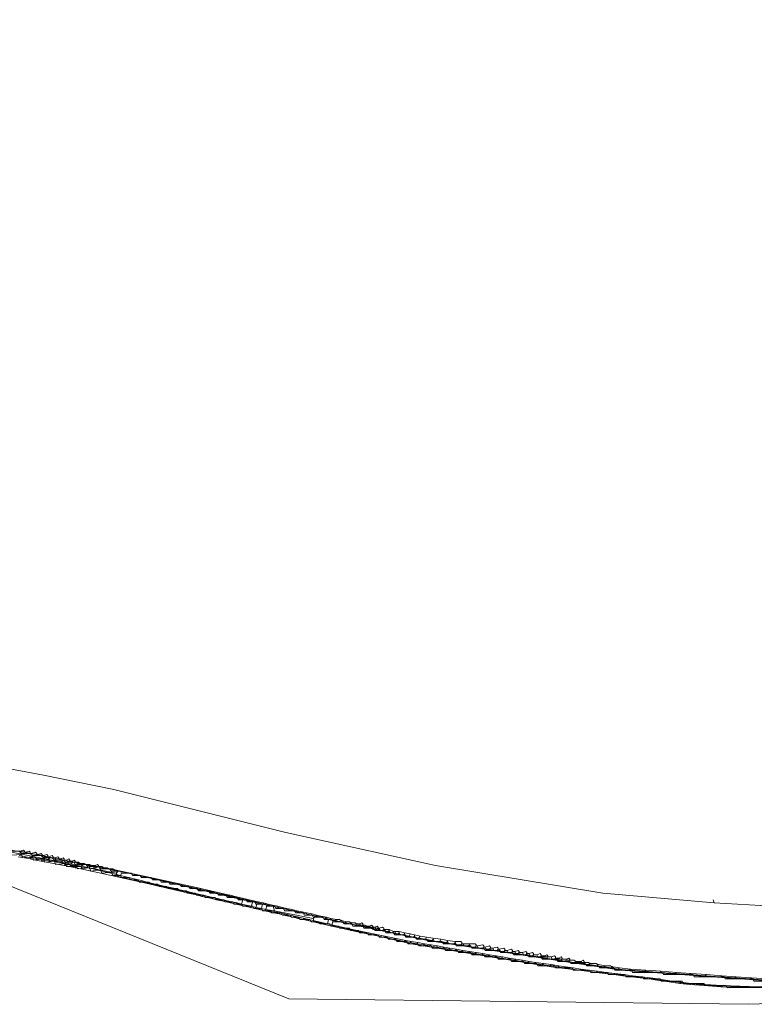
# Model space of a CAD drawing. Header units: metres. Extents: x 157984 to 159055, y 577129 to 578276.
# Tile 35 of 70: x 158540 to 158674, y 577534 to 577713. Entities that reach past the tile are written whole.
import ezdxf
from ezdxf.lldxf.tags import DXFTag

# ---------------------------------------------------------------- set-up
doc = ezdxf.new("R2010")
doc.units = ezdxf.units.M
for name, color, linetype, lineweight, true_color in [('B-OI-KL-DATA_ALLIANDER TELECOM_0000792941_VECT_16O029485-G', 3, 'KL-DATA-N', 18, 0x00ff00), ('B-OI-KL-DATA_LIANDER_0000574962_VECT_16O029485-G', 3, 'KL-DATA-N', 18, 0x00ff00), ('B-OI-KL-DATA_ZIGGO SERVICES_0000565862_VECT_16O029485-G', 3, 'KL-DATA-N', 18, 0x00ff00), ('B-OI-KL-ET_MS_LIANDER_0000574962_VECT_16O029485-G', 7, 'KL-MS-N', 18, 0xa50000), ('B-OI-KL-GAS_HD_LIANDER_0000574962_VECT_16O029485-G', 30, 'KL-GAS-HD-N', 18, 0xff7f00)]:
    doc.layers.add(name, color=color, linetype=linetype, lineweight=lineweight, true_color=true_color)
doc.styles.get("Standard").update_dxf_attribs({"font": 'romans.shx'})
tags = doc.linetypes.add('KL-DATA-N', pattern='A,4,-1,[101,NLCS.SHX,S=0.5,R=0,X=0,Y=0],-1,4,-1,["D",Standard,S=1,R=0,X=-0.25,Y=-0.5],-1.5', length=12.5).pattern_tags.tags
tags[18] = DXFTag(74, 10)
tags = doc.linetypes.add('KL-GAS-HD-N', pattern='A,4,-1,[69,NLCS.SHX,S=0.5,R=0,X=0,Y=0],-1,4,-1,["H",Standard,S=1,R=0,X=0,Y=-0.5],-2', length=13).pattern_tags.tags
tags[18] = DXFTag(74, 10)
tags = doc.linetypes.add('KL-MS-N', pattern='A,4,-1,[103,NLCS.SHX,S=0.75,R=0,X=0,Y=0],-1,4,-1,["M",Standard,S=1,R=0,X=0,Y=-0.5],-2', length=13).pattern_tags.tags
tags[18] = DXFTag(74, 10)

msp = doc.modelspace()

# ---------------------------------------------------------------- linework, layer by layer
at = {"layer": 'B-OI-KL-DATA_ALLIANDER TELECOM_0000792941_VECT_16O029485-G', "flags": 128}
for points in [[(158537.9, 577561.7), (158538.1, 577561.3), (158540.7, 577561.5)], [(158538.1, 577562.1), (158540.3, 577562.1), (158540.7, 577561.7)], [(158540.7, 577561.7), (158540.7, 577561.5)], [(158540.7, 577561.7), (158542.3, 577561.7), (158542.7, 577561.3)], [(158540.7, 577561.5), (158540.9, 577560.9), (158542.7, 577561.1)], [(158542.7, 577561.3), (158542.7, 577561.1)], [(158542.7, 577561.3), (158544.3, 577561.3), (158544.7, 577560.9)], [(158542.7, 577561.1), (158542.9, 577560.5), (158544.7, 577560.7)], [(158544.7, 577560.9), (158544.7, 577560.7)], [(158544.7, 577560.9), (158546.3, 577560.9), (158546.7, 577560.5)], [(158544.7, 577560.7), (158544.9, 577560.1), (158546.7, 577560.3)], [(158546.7, 577560.5), (158546.7, 577560.3)], [(158546.7, 577560.5), (158548.3, 577560.5), (158548.7, 577560.1)], [(158546.7, 577560.3), (158546.9, 577559.7), (158548.7, 577559.9)], [(158548.7, 577560.1), (158548.7, 577559.9)], [(158548.7, 577560.1), (158550.7, 577560.1), (158550.9, 577559.7)], [(158548.7, 577559.9), (158548.9, 577559.3), (158550.7, 577559.3)], [(158550.9, 577559.7), (158550.7, 577559.3)], [(158550.7, 577559.3), (158550.9, 577558.9), (158553.1, 577559.1)], [(158550.9, 577559.7), (158552.7, 577559.7), (158553.1, 577559.3)], [(158553.1, 577559.3), (158553.1, 577559.1)], [(158553.1, 577559.3), (158554.7, 577559.3), (158555.1, 577558.9)], [(158553.1, 577559.1), (158553.3, 577558.5), (158555.1, 577558.7)], [(158555.1, 577558.9), (158555.1, 577558.7)], [(158555.1, 577558.9), (158556.7, 577558.9), (158557.1, 577558.5)], [(158555.1, 577558.7), (158555.3, 577558.1), (158557.1, 577558.3)], [(158557.1, 577558.5), (158557.1, 577558.3)], [(158557.1, 577558.5), (158558.7, 577558.5), (158558.9, 577558.1)], [(158557.1, 577558.3), (158557.3, 577557.7), (158558.7, 577557.7)], [(158558.9, 577558.1), (158558.7, 577557.7)], [(158769.1, 577545.3), (158766.9, 577545.3), (158766.7, 577544.9), (158764.1, 577544.9), (158763.9, 577544.5), (158761.7, 577544.5), (158761.5, 577544.1), (158759.3, 577544.1), (158759.1, 577543.7), (158756.5, 577543.7), (158756.3, 577543.3), (158754.1, 577543.3), (158753.9, 577542.9), (158751.3, 577542.9), (158751.1, 577542.5), (158748.9, 577542.5), (158748.7, 577542.1), (158746.5, 577542.1), (158746.3, 577541.7), (158743.7, 577541.7), (158743.5, 577541.3), (158741.3, 577541.3), (158741.1, 577540.9), (158736.5, 577540.9), (158736.3, 577540.5), (158731.7, 577540.5), (158731.5, 577540.1), (158726.5, 577540.1), (158726.3, 577539.7), (158721.7, 577539.7), (158721.5, 577539.3), (158716.5, 577539.3), (158716.3, 577538.9), (158711.7, 577538.9), (158711.5, 577538.5), (158686.1, 577538.5), (158685.9, 577538.3), (158679.3, 577538.1), (158679.1, 577538.5), (158673.7, 577538.5), (158673.5, 577538.9), (158668.5, 577538.9), (158668.3, 577539.3), (158662.9, 577539.3), (158662.7, 577539.7), (158657.3, 577539.7), (158657.1, 577540.1), (158651.7, 577540.1), (158651.5, 577540.5), (158648.5, 577540.5), (158648.3, 577540.9), (158645.7, 577540.9), (158645.5, 577541.3), (158643.3, 577541.3), (158643.1, 577541.7), (158640.5, 577541.7), (158640.3, 577542.1), (158638.1, 577542.1), (158637.9, 577542.5), (158635.3, 577542.5), (158635.1, 577542.9), (158632.9, 577542.9), (158632.7, 577543.3), (158630.1, 577543.3), (158629.9, 577543.7), (158627.7, 577543.7), (158627.5, 577544.1), (158624.9, 577544.1), (158624.7, 577544.5), (158622.5, 577544.5), (158622.3, 577544.9), (158619.7, 577544.9), (158619.5, 577545.3), (158617.3, 577545.3), (158617.1, 577545.7), (158614.5, 577545.7), (158614.3, 577546.1), (158612.5, 577546.1), (158612.3, 577546.5), (158610.5, 577546.5), (158610.3, 577546.9), (158608.5, 577546.9), (158608.3, 577547.3), (158606.9, 577547.3), (158606.7, 577547.7), (158604.9, 577547.7), (158604.7, 577548.1), (158602.9, 577548.1), (158602.7, 577548.5), (158600.9, 577548.5), (158600.7, 577548.9), (158599.3, 577548.9), (158599.1, 577549.3), (158597.3, 577549.3), (158597.1, 577549.7), (158595.7, 577549.7), (158595.5, 577550.1), (158593.7, 577550.1), (158593.5, 577550.5), (158592.1, 577550.5), (158591.9, 577550.9), (158590.5, 577550.9), (158590.3, 577551.3), (158588.5, 577551.3), (158588.3, 577551.7), (158586.9, 577551.7), (158586.7, 577552.1), (158585.3, 577552.1), (158585.1, 577552.5), (158583.3, 577552.5), (158583.1, 577552.9), (158581.7, 577552.9), (158581.5, 577553.3), (158580.1, 577553.3), (158579.9, 577553.7), (158578.1, 577553.7), (158577.9, 577554.1), (158576.5, 577554.1), (158576.3, 577554.5), (158574.9, 577554.5), (158574.7, 577554.9), (158572.9, 577554.9), (158572.7, 577555.3), (158571.3, 577555.3), (158571.1, 577555.7), (158569.7, 577555.7), (158569.5, 577556.1), (158567.7, 577556.1), (158567.5, 577556.5), (158566.1, 577556.5), (158565.9, 577556.9), (158564.5, 577556.9), (158564.3, 577557.3), (158562.5, 577557.3), (158562.3, 577557.7), (158560.9, 577557.7), (158560.7, 577558.1), (158558.9, 577558.1)], [(158769.3, 577544.9), (158769.1, 577544.5), (158767.3, 577544.5), (158767.1, 577544.1), (158764.9, 577544.1), (158764.7, 577543.7), (158762.5, 577543.7), (158762.3, 577543.3), (158760.1, 577543.3), (158759.9, 577542.9), (158757.7, 577542.9), (158757.5, 577542.5), (158755.3, 577542.5), (158755.1, 577542.1), (158752.9, 577542.1), (158752.7, 577541.7), (158750.5, 577541.7), (158750.3, 577541.3), (158747.7, 577541.3), (158747.5, 577540.9), (158744.9, 577540.9), (158744.7, 577540.5), (158742.1, 577540.5), (158741.9, 577540.1), (158739.3, 577540.1), (158739.1, 577539.7), (158736.5, 577539.7), (158736.3, 577539.3), (158733.3, 577539.3), (158733.1, 577538.9), (158729.3, 577538.9), (158729.1, 577538.5), (158725.7, 577538.5), (158725.5, 577538.1), (158721.7, 577538.1), (158721.5, 577537.7), (158668.9, 577537.3), (158668.7, 577537.7), (158664.9, 577537.7), (158664.7, 577538.1), (158660.9, 577538.1), (158660.7, 577538.5), (158656.9, 577538.5), (158656.7, 577538.9), (158653.7, 577538.9), (158653.5, 577539.3), (158650.5, 577539.3), (158650.3, 577539.7), (158647.3, 577539.7), (158647.1, 577540.1), (158644.1, 577540.1), (158643.9, 577540.5), (158640.9, 577540.5), (158640.7, 577540.9), (158637.7, 577540.9), (158637.5, 577541.3), (158634.5, 577541.3), (158634.3, 577541.7), (158632.1, 577541.7), (158631.9, 577542.1), (158629.7, 577542.1), (158629.5, 577542.5), (158627.3, 577542.5), (158627.1, 577542.9), (158624.9, 577542.9), (158624.7, 577543.3), (158622.5, 577543.3), (158622.3, 577543.7), (158620.1, 577543.7), (158619.9, 577544.1), (158617.7, 577544.1), (158617.5, 577544.5), (158615.3, 577544.5), (158615.1, 577544.9), (158612.9, 577544.9), (158612.7, 577545.3), (158610.9, 577545.3), (158610.7, 577545.7), (158608.9, 577545.7), (158608.7, 577546.1), (158607.3, 577546.1), (158607.1, 577546.5), (158605.7, 577546.5), (158605.5, 577546.9), (158603.7, 577546.9), (158603.5, 577547.3), (158602.1, 577547.3), (158601.9, 577547.7), (158600.5, 577547.7), (158600.3, 577548.1), (158598.5, 577548.1), (158598.3, 577548.5), (158596.9, 577548.5), (158596.7, 577548.9), (158594.9, 577548.9), (158594.7, 577549.3), (158593.3, 577549.3), (158593.1, 577549.7), (158591.3, 577549.7), (158591.1, 577550.1), (158589.7, 577550.1), (158589.5, 577550.5), (158588.1, 577550.5), (158587.9, 577550.9), (158586.1, 577550.9), (158585.9, 577551.3), (158584.5, 577551.3), (158584.3, 577551.7), (158582.9, 577551.7), (158582.7, 577552.1), (158580.9, 577552.1), (158580.7, 577552.5), (158579.3, 577552.5), (158579.1, 577552.9), (158577.7, 577552.9), (158577.5, 577553.3), (158576.1, 577553.3), (158575.9, 577553.7), (158574.1, 577553.7), (158573.9, 577554.1), (158572.5, 577554.1), (158572.3, 577554.5), (158570.9, 577554.5), (158570.7, 577554.9), (158569.3, 577554.9), (158569.1, 577555.3), (158567.3, 577555.3), (158567.1, 577555.7), (158565.7, 577555.7), (158565.5, 577556.1), (158564.1, 577556.1), (158563.9, 577556.5), (158562.1, 577556.5), (158561.9, 577556.9), (158560.5, 577556.9), (158560.3, 577557.3), (158558.9, 577557.3), (158558.7, 577557.7)]]:
    msp.add_lwpolyline(points, dxfattribs=at)
at = {"layer": 'B-OI-KL-DATA_LIANDER_0000574962_VECT_16O029485-G', "flags": 128}
for points in [[(158533.1, 577562.9), (158538.5, 577562.1), (158538.9, 577561.9), (158557.9, 577558.1)], [(158557.9, 577558.1), (158558.3, 577558.5), (158558.7, 577558.5), (158580.9, 577553.3)], [(158557.9, 577558.1), (158558.3, 577557.5), (158580.7, 577552.5)], [(158580.9, 577553.3), (158580.7, 577552.5)], [(158580.9, 577553.3), (158582.7, 577552.9)], [(158582.7, 577552.9), (158582.5, 577552.1)], [(158582.7, 577552.9), (158583.5, 577552.7)], [(158583.5, 577552.7), (158583.3, 577551.9)], [(158583.5, 577552.7), (158584.5, 577552.5)], [(158580.7, 577552.5), (158582.5, 577552.1)], [(158582.5, 577552.1), (158583.3, 577551.9)], [(158583.3, 577551.9), (158584.3, 577551.7)], [(158584.5, 577552.5), (158584.3, 577551.7)], [(158584.3, 577551.7), (158585.1, 577551.5)], [(158584.5, 577552.5), (158585.3, 577552.3)], [(158585.3, 577552.3), (158585.1, 577551.5)], [(158585.1, 577551.5), (158586.7, 577551.3)], [(158585.3, 577552.3), (158586.5, 577552.1), (158586.5, 577551.9), (158586.7, 577551.3)], [(158586.7, 577551.3), (158593.7, 577549.9)], [(158593.7, 577549.9), (158594.1, 577550.3), (158594.5, 577550.3), (158596.5, 577549.7)], [(158593.7, 577549.9), (158593.9, 577549.3), (158596.3, 577548.9)], [(158596.5, 577549.7), (158596.3, 577548.9)], [(158596.5, 577549.7), (158597.3, 577549.5)], [(158597.3, 577549.5), (158597.1, 577548.7)], [(158597.3, 577549.5), (158614.5, 577545.9), (158649.5, 577540.5), (158677.1, 577538.5), (158710.3, 577538.7), (158712.9, 577538.9), (158740.3, 577541.1), (158742.9, 577541.5), (158750.7, 577542.7)], [(158596.3, 577548.9), (158597.1, 577548.7)], [(158597.1, 577548.7), (158611.5, 577545.3), (158636.9, 577541.1), (158661.9, 577538.1), (158668.7, 577537.5), (158710.7, 577537.5)]]:
    msp.add_lwpolyline(points, dxfattribs=at)
at = {"layer": 'B-OI-KL-DATA_ZIGGO SERVICES_0000565862_VECT_16O029485-G', "flags": 128}
msp.add_lwpolyline([(158231.5, 577568.5), (158259.3, 577577.3), (158265.3, 577578.9), (158273.1, 577580.5), (158287.5, 577582.9), (158310.1, 577584.9), (158316.5, 577585.3), (158322.9, 577585.7), (158337.3, 577585.9), (158349.9, 577585.9), (158357.7, 577585.5), (158376.1, 577583.3), (158378.3, 577582.9), (158406.3, 577578.9), (158409.5, 577578.3), (158433.5, 577573.5), (158435.7, 577572.9), (158456.7, 577567.3), (158463.7, 577566.1), (158467.9, 577565.1), (158469.3, 577564.5), (158470.5, 577564.3), (158480.1, 577562.3), (158483.9, 577561.7), (158486.5, 577561.3), (158488.3, 577561.5), (158489.1, 577562.3), (158490.1, 577569.3), (158490.5, 577570.5), (158490.9, 577570.9), (158491.7, 577570.9), (158500.5, 577568.9), (158512.1, 577566.7), (158542.5, 577561.7), (158559.3, 577558.3), (158572.5, 577555.3), (158600.3, 577548.9), (158614.9, 577545.9), (158650.1, 577540.5), (158677.5, 577538.5), (158709.7, 577538.7), (158712.3, 577538.9), (158739.9, 577541.1), (158742.5, 577541.5), (158769.3, 577545.7), (158773.3, 577546.5), (158798.5, 577551.7), (158807.9, 577553.9), (158826.1, 577558.1), (158832.9, 577559.9), (158861.1, 577567.7), (158871.9, 577570.9), (158910.7, 577582.5), (158921.9, 577586.1), (158947.5, 577594.5), (158971.9, 577602.9), (159006.5, 577614.9), (159008.9, 577616.1), (159009.7, 577616.3), (159016.5, 577618.1), (159028.7, 577620.7), (159040.5, 577623.3), (159052.9, 577624.9)], dxfattribs=at)
at = {"layer": 'B-OI-KL-ET_MS_LIANDER_0000574962_VECT_16O029485-G', "flags": 128}
for points in [[(159054.7, 577638.7), (159041.3, 577637.1), (159025.7, 577634.1), (159011.5, 577630.7), (158937.3, 577605.3), (158889.1, 577589.9), (158829.7, 577573.1), (158822.7, 577571.3), (158797.7, 577565.3), (158791.1, 577563.9), (158767.3, 577558.9), (158740.5, 577554.7), (158713.1, 577552.3), (158677.3, 577551.9), (158677.1, 577552.1), (158666.5, 577552.7)], [(158511.3, 577596.9), (158512.3, 577596.7), (158512.5, 577592.1), (158513.5, 577588.9), (158513.7, 577588.7), (158514.9, 577586.5), (158515.9, 577585.3), (158517.5, 577583.7), (158520.1, 577581.9), (158523.9, 577580.3), (158536.3, 577577.5), (158544.7, 577575.9), (158557.5, 577573.3), (158588.7, 577565.5), (158615.9, 577559.5), (158646.3, 577554.5), (158666.5, 577552.7)], [(158540.3, 577562.1), (158540.5, 577562.1)], [(158540.5, 577562.1), (158541.1, 577562.3), (158541.3, 577562.1), (158541.3, 577561.9)], [(158540.5, 577562.1), (158541.3, 577561.9)], [(158541.3, 577561.9), (158541.5, 577561.9)], [(158541.5, 577561.9), (158542.1, 577562.1), (158542.3, 577561.9), (158542.3, 577561.7)], [(158541.5, 577561.9), (158542.3, 577561.7)], [(158542.3, 577561.7), (158542.5, 577561.7)], [(158542.5, 577561.7), (158543.3, 577561.9), (158543.5, 577561.7), (158543.5, 577561.5)], [(158542.5, 577561.7), (158543.5, 577561.5)], [(158543.7, 577561.5), (158544.3, 577561.7), (158544.5, 577561.5), (158544.5, 577561.3)], [(158540.1, 577561.1), (158541.3, 577560.9)], [(158540.3, 577561.3), (158541.5, 577561.1)], [(158541.5, 577561.1), (158541.3, 577560.9)], [(158541.3, 577560.9), (158542.3, 577560.7)], [(158541.5, 577561.1), (158542.5, 577560.9)], [(158542.5, 577560.9), (158542.3, 577560.7)], [(158542.3, 577560.7), (158543.3, 577560.5)], [(158542.5, 577560.9), (158543.3, 577560.9)], [(158543.3, 577560.9), (158543.7, 577560.7)], [(158543.3, 577560.9), (158543.5, 577560.7)], [(158543.5, 577560.7), (158543.3, 577560.5)], [(158543.3, 577560.5), (158544.3, 577560.3)], [(158543.5, 577561.5), (158543.7, 577561.5)], [(158543.5, 577560.7), (158543.7, 577560.7)], [(158543.7, 577561.5), (158544.5, 577561.3)], [(158543.7, 577560.7), (158544.3, 577560.7)], [(158544.7, 577560.9), (158544.3, 577560.7)], [(158544.3, 577560.7), (158544.5, 577560.5)], [(158544.5, 577560.5), (158544.3, 577560.3)], [(158544.3, 577560.3), (158548.5, 577559.5)], [(158544.5, 577561.3), (158544.7, 577561.3)], [(158544.5, 577560.5), (158544.9, 577560.5)], [(158544.7, 577561.3), (158545.3, 577561.5), (158545.5, 577561.3), (158545.5, 577561.1)], [(158544.7, 577561.3), (158544.9, 577561.1)], [(158544.9, 577561.1), (158544.7, 577560.9)], [(158544.7, 577560.9), (158544.9, 577560.5)], [(158544.9, 577561.1), (158545.5, 577561.1)], [(158544.9, 577560.5), (158545.5, 577560.5)], [(158545.5, 577561.1), (158545.7, 577561.1)], [(158545.7, 577560.7), (158545.5, 577560.5)], [(158545.5, 577560.5), (158545.9, 577560.3)], [(158545.7, 577561.1), (158546.3, 577561.3), (158546.5, 577561.1), (158546.5, 577560.9)], [(158545.7, 577561.1), (158545.9, 577560.9)], [(158545.9, 577560.9), (158545.7, 577560.7)], [(158545.7, 577560.7), (158545.9, 577560.3)], [(158545.9, 577560.9), (158546.5, 577560.9)], [(158545.9, 577560.3), (158546.5, 577560.3)], [(158546.5, 577560.9), (158546.7, 577560.9)], [(158546.9, 577560.5), (158546.5, 577560.3)], [(158546.5, 577560.3), (158547.1, 577560.1)], [(158546.7, 577560.9), (158547.3, 577561.1), (158547.5, 577560.9), (158547.5, 577560.7)], [(158546.7, 577560.9), (158546.9, 577560.7)], [(158546.9, 577560.7), (158547.5, 577560.7)], [(158546.9, 577560.7), (158546.9, 577560.5)], [(158546.9, 577560.5), (158547.1, 577560.1)], [(158547.1, 577560.1), (158547.5, 577560.1)], [(158547.5, 577560.7), (158547.9, 577560.7)], [(158548.1, 577560.3), (158547.5, 577560.1)], [(158547.5, 577560.1), (158548.3, 577559.9)], [(158547.9, 577560.7), (158548.3, 577560.9), (158548.5, 577560.7), (158548.5, 577560.5)], [(158547.9, 577560.7), (158548.1, 577560.5)], [(158548.1, 577560.5), (158548.5, 577560.5)], [(158548.1, 577560.5), (158548.1, 577560.3)], [(158548.1, 577560.3), (158548.3, 577559.9)], [(158548.3, 577559.9), (158548.5, 577559.9)], [(158548.5, 577560.5), (158548.9, 577560.5)], [(158549.1, 577560.1), (158548.5, 577559.9)], [(158548.5, 577559.9), (158548.7, 577559.7)], [(158548.9, 577560.5), (158549.3, 577560.7), (158549.5, 577560.5), (158549.5, 577560.3)], [(158548.9, 577560.5), (158549.1, 577560.3)], [(158549.1, 577560.3), (158549.5, 577560.3)], [(158549.1, 577560.3), (158549.1, 577560.1)], [(158549.1, 577560.1), (158549.3, 577559.7)], [(158549.5, 577560.3), (158549.9, 577560.3)], [(158550.1, 577560.1), (158549.5, 577559.7)], [(158549.9, 577560.3), (158550.3, 577560.5), (158550.5, 577560.3), (158550.5, 577560.1)], [(158549.9, 577560.3), (158550.1, 577560.1)], [(158550.1, 577560.1), (158550.3, 577560.1)], [(158550.3, 577560.1), (158550.5, 577560.1)], [(158550.3, 577560.1), (158550.5, 577559.7)], [(158550.5, 577560.1), (158551.1, 577560.1)], [(158551.3, 577559.9), (158550.5, 577559.7)], [(158551.1, 577560.1), (158551.5, 577559.9)], [(158551.1, 577560.1), (158551.3, 577559.9)], [(158551.3, 577559.9), (158551.5, 577559.9)], [(158551.5, 577559.9), (158552.1, 577559.9)], [(158551.5, 577559.9), (158551.7, 577559.5)], [(158552.1, 577559.9), (158552.5, 577559.7)], [(158552.1, 577559.9), (158552.3, 577559.7)], [(158548.7, 577559.7), (158548.5, 577559.5)], [(158548.5, 577559.5), (158549.5, 577559.3)], [(158548.7, 577559.7), (158549.3, 577559.7)], [(158549.3, 577559.7), (158549.5, 577559.7)], [(158549.5, 577559.7), (158549.7, 577559.5)], [(158549.7, 577559.5), (158549.5, 577559.3)], [(158549.5, 577559.3), (158550.5, 577559.1)], [(158549.7, 577559.5), (158550.5, 577559.5)], [(158550.5, 577559.7), (158550.5, 577559.5)], [(158550.5, 577559.5), (158550.7, 577559.3)], [(158550.7, 577559.3), (158550.5, 577559.1)], [(158550.5, 577559.1), (158551.5, 577558.9)], [(158550.7, 577559.3), (158551.5, 577559.3)], [(158551.7, 577559.5), (158551.5, 577559.3)], [(158551.5, 577559.3), (158551.7, 577559.1)], [(158551.7, 577559.1), (158551.5, 577558.9)], [(158551.5, 577558.9), (158562.5, 577556.5)], [(158552.3, 577559.7), (158551.7, 577559.5)], [(158551.7, 577559.1), (158552.7, 577559.1)], [(158552.3, 577559.7), (158552.5, 577559.7)], [(158552.5, 577559.7), (158553.1, 577559.7)], [(158552.5, 577559.7), (158552.7, 577559.3)], [(158553.3, 577559.5), (158552.7, 577559.3)], [(158552.7, 577559.3), (158552.7, 577559.1)], [(158552.7, 577559.1), (158553.7, 577558.9)], [(158553.1, 577559.7), (158553.5, 577559.5)], [(158553.1, 577559.7), (158553.3, 577559.5)], [(158553.3, 577559.5), (158553.5, 577559.5)], [(158553.5, 577559.5), (158553.7, 577559.5)], [(158553.7, 577559.5), (158554.1, 577559.5)], [(158553.7, 577559.5), (158553.9, 577559.1)], [(158553.9, 577559.1), (158553.7, 577558.9)], [(158553.7, 577558.9), (158562.7, 577556.7)], [(158553.9, 577559.1), (158554.3, 577559.1)], [(158554.1, 577559.5), (158554.5, 577559.7), (158554.7, 577559.5), (158554.7, 577559.3)], [(158554.1, 577559.5), (158554.3, 577559.1)], [(158554.7, 577559.3), (158554.3, 577559.1)], [(158554.7, 577559.3), (158554.9, 577559.3)], [(158554.9, 577559.3), (158555.3, 577559.3)], [(158554.9, 577559.3), (158555.1, 577558.9), (158555.3, 577558.9), (158555.5, 577559.1)], [(158555.3, 577559.3), (158555.7, 577559.1)], [(158555.3, 577559.3), (158555.5, 577559.1)], [(158555.5, 577559.1), (158555.7, 577559.1)], [(158555.7, 577559.1), (158556.1, 577559.1)], [(158556.1, 577559.1), (158556.3, 577559.1)], [(158556.1, 577559.1), (158556.5, 577558.9)], [(158556.3, 577559.1), (158556.7, 577558.9)], [(158556.3, 577559.1), (158556.5, 577558.9)], [(158556.5, 577558.9), (158556.7, 577558.9)], [(158556.7, 577558.9), (158557.1, 577558.9)], [(158557.1, 577558.9), (158557.3, 577558.9)], [(158557.1, 577558.9), (158557.5, 577558.7)], [(158557.3, 577558.9), (158557.7, 577558.7)], [(158557.3, 577558.9), (158557.5, 577558.7)], [(158557.5, 577558.7), (158557.7, 577558.7)], [(158557.7, 577558.7), (158572.5, 577555.5)], [(158562.7, 577556.7), (158562.5, 577556.5)], [(158562.5, 577556.5), (158563.3, 577556.3)], [(158562.7, 577556.7), (158563.5, 577556.5)], [(158563.5, 577556.5), (158563.3, 577556.3)], [(158563.3, 577556.3), (158565.9, 577555.7)], [(158563.5, 577556.5), (158566.1, 577555.9)], [(158566.1, 577555.9), (158565.9, 577555.7)], [(158565.9, 577555.7), (158566.7, 577555.5)], [(158566.1, 577555.9), (158566.9, 577555.7)], [(158566.9, 577555.7), (158566.7, 577555.5)], [(158566.7, 577555.5), (158568.5, 577555.1)], [(158566.9, 577555.7), (158568.7, 577555.3)], [(158568.7, 577555.3), (158568.5, 577555.1)], [(158568.5, 577555.1), (158569.3, 577554.9)], [(158568.7, 577555.3), (158569.5, 577555.1)], [(158569.5, 577555.1), (158569.3, 577554.9)], [(158569.3, 577554.9), (158570.1, 577554.7)], [(158569.5, 577555.1), (158570.3, 577554.9)], [(158570.3, 577554.9), (158570.1, 577554.7)], [(158570.1, 577554.7), (158570.9, 577554.5)], [(158570.3, 577554.9), (158571.1, 577554.7)], [(158571.1, 577554.7), (158570.9, 577554.5)], [(158570.9, 577554.5), (158571.9, 577554.3)], [(158571.1, 577554.7), (158572.1, 577554.5)], [(158572.1, 577554.5), (158571.9, 577554.3)], [(158572.1, 577554.5), (158572.9, 577554.3)], [(158572.5, 577555.5), (158573.3, 577555.3)], [(158572.5, 577555.5), (158572.7, 577555.1), (158573.1, 577555.1), (158573.3, 577555.3)], [(158573.3, 577555.3), (158574.3, 577555.1)], [(158574.3, 577555.1), (158575.1, 577554.9)], [(158574.3, 577555.1), (158575.1, 577554.7)], [(158575.1, 577554.9), (158575.9, 577554.7)], [(158575.1, 577554.9), (158575.1, 577554.7)], [(158575.1, 577554.7), (158575.9, 577554.7)], [(158575.9, 577554.7), (158576.9, 577554.5)], [(158576.9, 577554.5), (158577.7, 577554.3)], [(158576.9, 577554.5), (158577.7, 577554.1)], [(158571.9, 577554.3), (158572.7, 577554.1)], [(158572.9, 577554.3), (158572.7, 577554.1)], [(158572.7, 577554.1), (158573.5, 577553.9)], [(158572.9, 577554.3), (158573.7, 577554.1)], [(158573.7, 577554.1), (158573.5, 577553.9)], [(158573.5, 577553.9), (158574.5, 577553.7)], [(158573.7, 577554.1), (158574.7, 577553.9)], [(158574.7, 577553.9), (158574.5, 577553.7)], [(158574.5, 577553.7), (158575.3, 577553.5)], [(158574.7, 577553.9), (158575.5, 577553.7)], [(158575.5, 577553.7), (158575.3, 577553.5)], [(158575.3, 577553.5), (158576.1, 577553.3)], [(158575.5, 577553.7), (158576.3, 577553.5)], [(158576.3, 577553.5), (158576.1, 577553.3)], [(158576.1, 577553.3), (158577.1, 577553.1)], [(158576.3, 577553.5), (158577.3, 577553.3)], [(158577.3, 577553.3), (158577.1, 577553.1)], [(158577.1, 577553.1), (158577.9, 577552.9)], [(158577.3, 577553.3), (158578.1, 577553.1)], [(158577.7, 577554.3), (158578.5, 577554.1)], [(158577.7, 577554.3), (158577.7, 577554.1)], [(158577.7, 577554.1), (158578.5, 577554.1)], [(158578.1, 577553.1), (158577.9, 577552.9)], [(158577.9, 577552.9), (158578.7, 577552.7)], [(158578.1, 577553.1), (158578.9, 577552.9)], [(158578.5, 577554.1), (158578.7, 577554.1)], [(158578.7, 577554.1), (158579.5, 577553.9)], [(158578.7, 577554.1), (158579.5, 577553.7)], [(158578.9, 577552.9), (158578.7, 577552.7)], [(158578.7, 577552.7), (158579.7, 577552.5)], [(158578.9, 577552.9), (158579.9, 577552.7)], [(158579.5, 577553.9), (158580.3, 577553.7)], [(158579.5, 577553.9), (158579.5, 577553.7)], [(158579.5, 577553.7), (158580.3, 577553.5)], [(158579.9, 577552.7), (158579.7, 577552.5)], [(158579.9, 577552.7), (158580.7, 577552.5)], [(158580.3, 577553.7), (158581.1, 577553.5)], [(158580.3, 577553.7), (158580.3, 577553.5)], [(158580.3, 577553.5), (158581.1, 577553.3)], [(158581.1, 577553.5), (158582.1, 577553.3)], [(158581.1, 577553.5), (158581.1, 577553.3)], [(158581.1, 577553.3), (158582.1, 577553.1)], [(158582.1, 577553.3), (158582.9, 577553.1)], [(158582.1, 577553.3), (158582.1, 577553.1)], [(158582.1, 577553.1), (158582.9, 577552.9)], [(158582.9, 577553.1), (158583.7, 577552.9)], [(158582.9, 577553.1), (158582.9, 577552.9)], [(158582.9, 577552.9), (158583.7, 577552.7)], [(158583.7, 577552.9), (158584.7, 577552.7)], [(158583.7, 577552.9), (158583.7, 577552.7)], [(158583.7, 577552.7), (158584.7, 577552.5)], [(158584.7, 577552.7), (158585.5, 577552.5)], [(158584.7, 577552.7), (158584.7, 577552.5)], [(158666.5, 577552.7), (158666.3, 577553.3)], [(158579.7, 577552.5), (158580.5, 577552.3)], [(158580.7, 577552.5), (158580.5, 577552.3)], [(158580.5, 577552.3), (158581.3, 577552.1)], [(158580.7, 577552.5), (158581.5, 577552.3)], [(158581.5, 577552.3), (158581.3, 577552.1)], [(158581.3, 577552.1), (158582.3, 577551.9)], [(158581.5, 577552.3), (158582.5, 577552.1)], [(158582.5, 577552.1), (158582.3, 577551.9)], [(158582.3, 577551.9), (158583.1, 577551.7)], [(158582.5, 577552.1), (158583.3, 577551.9)], [(158583.3, 577551.9), (158583.1, 577551.7)], [(158583.1, 577551.7), (158583.9, 577551.5)], [(158583.3, 577551.9), (158584.1, 577551.7)], [(158584.1, 577551.7), (158583.9, 577551.5)], [(158583.9, 577551.5), (158584.9, 577551.3)], [(158584.1, 577551.7), (158585.1, 577551.5)], [(158584.7, 577552.5), (158585.5, 577552.3)], [(158585.1, 577551.5), (158584.9, 577551.3)], [(158584.9, 577551.3), (158585.7, 577551.1)], [(158585.1, 577551.5), (158585.9, 577551.3)], [(158585.5, 577552.5), (158586.3, 577552.3)], [(158585.5, 577552.5), (158585.5, 577552.3)], [(158585.5, 577552.3), (158586.3, 577552.1)], [(158585.9, 577551.3), (158585.7, 577551.1)], [(158585.7, 577551.1), (158586.5, 577550.9)], [(158585.9, 577551.3), (158586.7, 577551.1)], [(158586.3, 577552.3), (158587.3, 577552.1)], [(158586.3, 577552.3), (158586.3, 577552.1)], [(158586.3, 577552.1), (158587.3, 577551.9)], [(158586.7, 577551.1), (158586.5, 577550.9)], [(158586.5, 577550.9), (158587.5, 577550.7)], [(158586.7, 577551.1), (158587.7, 577550.9)], [(158587.3, 577552.1), (158588.1, 577551.9)], [(158587.3, 577552.1), (158587.3, 577551.9)], [(158587.3, 577551.9), (158588.1, 577551.7)], [(158587.7, 577550.9), (158587.5, 577550.7)], [(158587.7, 577550.9), (158588.5, 577550.7)], [(158588.1, 577551.9), (158588.9, 577551.7)], [(158588.1, 577551.9), (158588.1, 577551.7)], [(158588.1, 577551.7), (158588.9, 577551.5)], [(158588.9, 577551.7), (158589.9, 577551.5)], [(158588.9, 577551.7), (158588.9, 577551.5)], [(158588.9, 577551.5), (158589.9, 577551.3)], [(158589.9, 577551.5), (158590.7, 577551.3)], [(158589.9, 577551.5), (158589.9, 577551.3)], [(158589.9, 577551.3), (158590.7, 577551.1)], [(158590.7, 577551.3), (158591.7, 577551.1)], [(158590.7, 577551.3), (158590.7, 577551.1)], [(158590.7, 577551.1), (158591.5, 577550.9)], [(158591.7, 577551.1), (158591.5, 577550.9)], [(158591.5, 577550.9), (158592.5, 577550.7)], [(158591.7, 577551.1), (158592.5, 577550.9)], [(158592.5, 577550.9), (158593.5, 577550.7)], [(158592.5, 577550.9), (158592.5, 577550.7)], [(158587.5, 577550.7), (158588.3, 577550.5)], [(158588.5, 577550.7), (158588.3, 577550.5)], [(158588.3, 577550.5), (158590.1, 577550.1)], [(158588.5, 577550.7), (158590.3, 577550.3)], [(158590.3, 577550.3), (158590.1, 577550.1)], [(158590.1, 577550.1), (158590.9, 577549.9)], [(158590.3, 577550.3), (158591.1, 577550.1)], [(158591.1, 577550.1), (158590.9, 577549.9)], [(158590.9, 577549.9), (158591.9, 577549.7)], [(158591.1, 577550.1), (158592.1, 577549.9)], [(158592.1, 577549.9), (158591.9, 577549.7)], [(158591.9, 577549.7), (158592.7, 577549.5)], [(158592.1, 577549.9), (158592.9, 577549.7)], [(158592.5, 577550.7), (158593.3, 577550.5)], [(158592.9, 577549.7), (158592.7, 577549.5)], [(158592.7, 577549.5), (158594.5, 577549.1)], [(158592.9, 577549.7), (158594.7, 577549.3)], [(158593.5, 577550.7), (158593.3, 577550.5)], [(158593.3, 577550.5), (158594.1, 577550.3)], [(158593.5, 577550.7), (158594.3, 577550.5)], [(158594.3, 577550.5), (158594.1, 577550.3)], [(158594.1, 577550.3), (158595.1, 577550.1)], [(158594.3, 577550.5), (158595.1, 577550.3)], [(158594.7, 577549.3), (158594.5, 577549.1)], [(158594.5, 577549.1), (158597.1, 577548.5)], [(158594.7, 577549.3), (158597.3, 577548.7)], [(158595.1, 577550.3), (158596.1, 577550.1)], [(158595.1, 577550.3), (158595.1, 577550.1)], [(158595.1, 577550.1), (158595.9, 577549.9)], [(158596.1, 577550.1), (158595.9, 577549.9)], [(158595.9, 577549.9), (158596.7, 577549.7)], [(158596.1, 577550.1), (158596.9, 577549.9)], [(158596.9, 577549.9), (158596.7, 577549.7)], [(158596.7, 577549.7), (158597.7, 577549.5)], [(158596.9, 577549.9), (158597.9, 577549.7)], [(158597.9, 577549.7), (158597.7, 577549.5)], [(158597.7, 577549.5), (158598.7, 577549.3)], [(158597.9, 577549.7), (158598.5, 577549.7)], [(158598.5, 577549.7), (158598.9, 577549.5)], [(158598.5, 577549.7), (158598.7, 577549.5)], [(158598.7, 577549.5), (158598.9, 577549.5)], [(158598.7, 577549.5), (158598.7, 577549.3)], [(158598.7, 577549.3), (158599.5, 577549.1)], [(158598.9, 577549.5), (158599.7, 577549.3)], [(158599.7, 577549.3), (158599.5, 577549.1)], [(158599.5, 577549.1), (158600.5, 577548.9)], [(158599.7, 577549.3), (158600.3, 577549.3)], [(158600.3, 577549.3), (158600.7, 577549.1)], [(158600.3, 577549.3), (158600.5, 577549.1)], [(158600.5, 577549.1), (158600.7, 577549.1)], [(158600.5, 577549.1), (158600.5, 577548.9)], [(158600.7, 577549.1), (158601.3, 577549.1)], [(158601.3, 577549.1), (158601.7, 577548.9)], [(158601.3, 577549.1), (158601.5, 577548.9)], [(158602.1, 577548.9), (158602.5, 577549.1), (158602.7, 577548.9), (158602.7, 577548.7)], [(158597.3, 577548.7), (158597.1, 577548.5)], [(158597.1, 577548.5), (158601.5, 577547.5)], [(158597.3, 577548.7), (158601.7, 577547.7)], [(158600.5, 577548.9), (158601.5, 577548.7)], [(158601.5, 577548.9), (158601.7, 577548.9)], [(158601.5, 577548.9), (158601.5, 577548.7)], [(158601.5, 577548.7), (158602.3, 577548.7)], [(158601.7, 577547.7), (158601.5, 577547.5)], [(158601.5, 577547.5), (158610.3, 577545.7)], [(158601.7, 577548.9), (158602.1, 577548.9)], [(158601.7, 577547.7), (158610.5, 577545.9)], [(158602.1, 577548.9), (158602.3, 577548.7)], [(158602.3, 577548.7), (158602.5, 577548.7)], [(158602.5, 577548.7), (158602.7, 577548.7)], [(158602.5, 577548.7), (158603.3, 577548.3)], [(158602.7, 577548.7), (158603.1, 577548.7)], [(158603.1, 577548.7), (158603.5, 577548.5)], [(158603.1, 577548.7), (158603.3, 577548.5)], [(158603.3, 577548.5), (158603.5, 577548.5)], [(158603.3, 577548.5), (158603.3, 577548.3)], [(158603.3, 577548.3), (158604.1, 577548.3)], [(158603.5, 577548.5), (158603.9, 577548.5)], [(158603.9, 577548.5), (158604.3, 577548.7), (158604.5, 577548.5), (158604.5, 577548.3)], [(158603.9, 577548.5), (158604.1, 577548.3)], [(158604.1, 577548.3), (158604.3, 577548.3)], [(158604.3, 577548.3), (158604.5, 577548.3)], [(158604.3, 577548.3), (158604.5, 577547.9), (158604.9, 577547.9), (158605.1, 577548.1)], [(158604.5, 577548.3), (158604.9, 577548.3)], [(158604.9, 577548.3), (158605.3, 577548.5), (158605.5, 577548.3), (158605.5, 577548.1)], [(158604.9, 577548.3), (158605.1, 577548.1)], [(158605.1, 577548.1), (158605.3, 577548.1)], [(158605.3, 577548.1), (158605.5, 577548.1)], [(158605.3, 577548.1), (158605.9, 577547.7)], [(158605.5, 577548.1), (158605.7, 577548.1)], [(158605.7, 577548.1), (158606.3, 577548.3), (158606.5, 577548.1), (158606.5, 577547.9)], [(158605.7, 577548.1), (158605.9, 577547.7)], [(158605.9, 577547.7), (158606.3, 577547.7)], [(158606.5, 577547.9), (158606.3, 577547.7)], [(158606.3, 577547.7), (158606.9, 577547.5)], [(158606.5, 577547.9), (158606.7, 577547.9)], [(158606.7, 577547.9), (158607.5, 577547.9)], [(158606.7, 577547.9), (158606.9, 577547.5)], [(158606.9, 577547.5), (158607.3, 577547.5)], [(158607.5, 577547.7), (158607.3, 577547.5)], [(158607.3, 577547.5), (158607.7, 577547.3)], [(158607.5, 577547.9), (158608.3, 577547.5)], [(158607.5, 577547.9), (158607.5, 577547.7)], [(158607.5, 577547.7), (158607.7, 577547.3)], [(158607.7, 577547.3), (158608.1, 577547.3)], [(158608.3, 577547.5), (158608.1, 577547.3)], [(158608.1, 577547.3), (158608.7, 577547.1)], [(158608.3, 577547.5), (158608.5, 577547.5)], [(158608.5, 577547.5), (158609.3, 577547.5)], [(158608.5, 577547.5), (158608.7, 577547.1)], [(158609.3, 577547.3), (158609.1, 577547.1)], [(158609.3, 577547.5), (158610.3, 577547.3)], [(158609.3, 577547.5), (158609.3, 577547.3)], [(158609.3, 577547.3), (158609.5, 577546.9)], [(158610.3, 577547.3), (158611.3, 577547.1)], [(158610.3, 577547.3), (158610.3, 577547.1)], [(158608.7, 577547.1), (158609.1, 577547.1)], [(158609.1, 577547.1), (158609.5, 577546.9)], [(158609.5, 577546.9), (158610.1, 577546.9)], [(158610.3, 577547.1), (158610.1, 577546.9)], [(158610.1, 577546.9), (158610.5, 577546.7)], [(158610.3, 577547.1), (158610.5, 577546.7)], [(158610.5, 577545.9), (158610.3, 577545.7)], [(158610.3, 577545.7), (158611.3, 577545.5)], [(158610.5, 577546.7), (158611.1, 577546.7)], [(158610.5, 577545.9), (158611.5, 577545.7)], [(158611.3, 577547.1), (158611.1, 577546.7)], [(158611.1, 577546.7), (158611.9, 577546.5)], [(158611.3, 577547.1), (158612.1, 577546.9)], [(158611.5, 577545.7), (158611.3, 577545.5)], [(158611.3, 577545.5), (158612.5, 577545.3)], [(158611.5, 577545.7), (158612.7, 577545.5)], [(158612.1, 577546.7), (158611.9, 577546.5)], [(158611.9, 577546.5), (158612.3, 577546.3)], [(158612.1, 577546.9), (158613.1, 577546.7)], [(158612.1, 577546.9), (158612.1, 577546.7)], [(158612.1, 577546.7), (158612.3, 577546.3)], [(158612.3, 577546.3), (158612.9, 577546.3)], [(158612.7, 577545.5), (158612.5, 577545.3)], [(158612.7, 577545.5), (158613.9, 577545.3)], [(158613.1, 577546.7), (158612.9, 577546.3)], [(158612.9, 577546.3), (158614.1, 577546.1)], [(158613.1, 577546.7), (158614.3, 577546.5)], [(158614.3, 577546.5), (158614.1, 577546.1)], [(158614.1, 577546.1), (158615.3, 577545.9)], [(158614.3, 577546.5), (158615.5, 577546.3)], [(158615.5, 577546.1), (158615.3, 577545.9)], [(158615.3, 577545.9), (158615.7, 577545.7)], [(158615.5, 577546.3), (158616.9, 577546.1)], [(158615.5, 577546.3), (158615.5, 577546.1)], [(158615.5, 577546.1), (158615.7, 577545.7)], [(158615.7, 577545.7), (158616.7, 577545.7)], [(158616.9, 577546.1), (158616.7, 577545.7)], [(158616.7, 577545.7), (158617.9, 577545.5)], [(158616.9, 577546.1), (158618.1, 577545.9)], [(158618.1, 577545.7), (158617.9, 577545.5)], [(158617.9, 577545.5), (158618.3, 577545.3)], [(158618.1, 577545.9), (158619.5, 577545.7)], [(158618.1, 577545.9), (158618.1, 577545.7)], [(158618.1, 577545.7), (158618.3, 577545.3)], [(158619.5, 577545.5), (158619.3, 577545.3)], [(158619.5, 577545.7), (158620.5, 577545.7), (158620.7, 577545.5), (158620.7, 577545.3)], [(158619.5, 577545.7), (158619.5, 577545.5)], [(158619.5, 577545.5), (158619.7, 577545.1)], [(158612.5, 577545.3), (158613.7, 577545.1)], [(158613.9, 577545.3), (158613.7, 577545.1)], [(158613.7, 577545.1), (158614.9, 577544.9)], [(158613.9, 577545.3), (158615.1, 577545.1)], [(158615.1, 577545.1), (158614.9, 577544.9)], [(158614.9, 577544.9), (158616.1, 577544.7)], [(158615.1, 577545.1), (158616.3, 577544.9)], [(158616.3, 577544.9), (158616.1, 577544.7)], [(158616.1, 577544.7), (158617.3, 577544.5)], [(158616.3, 577544.9), (158617.5, 577544.7)], [(158617.5, 577544.7), (158617.3, 577544.5)], [(158617.3, 577544.5), (158618.3, 577544.3)], [(158617.5, 577544.7), (158618.5, 577544.5)], [(158618.3, 577545.3), (158619.3, 577545.3)], [(158618.5, 577544.5), (158618.3, 577544.3)], [(158618.3, 577544.3), (158619.5, 577544.1)], [(158618.5, 577544.5), (158619.7, 577544.3)], [(158619.3, 577545.3), (158619.7, 577545.1)], [(158619.7, 577544.3), (158619.5, 577544.1)], [(158619.5, 577544.1), (158620.7, 577543.9)], [(158619.7, 577545.1), (158620.5, 577545.1)], [(158619.7, 577544.3), (158620.9, 577544.1)], [(158620.7, 577545.3), (158620.5, 577545.1)], [(158620.5, 577545.1), (158621.1, 577544.9)], [(158620.7, 577545.3), (158620.9, 577545.3)], [(158620.9, 577544.1), (158620.7, 577543.9)], [(158620.7, 577543.9), (158621.9, 577543.7)], [(158620.9, 577545.3), (158622.1, 577545.3)], [(158620.9, 577545.3), (158621.1, 577544.9)], [(158620.9, 577544.1), (158622.1, 577543.9)], [(158621.1, 577544.9), (158621.9, 577544.9)], [(158622.1, 577545.1), (158621.9, 577544.9)], [(158621.9, 577544.9), (158622.3, 577544.7)], [(158622.1, 577543.9), (158621.9, 577543.7)], [(158621.9, 577543.7), (158623.1, 577543.5)], [(158622.1, 577545.3), (158623.1, 577545.3), (158623.3, 577545.1), (158623.3, 577544.9)], [(158622.1, 577545.3), (158622.1, 577545.1)], [(158622.1, 577545.1), (158622.3, 577544.7)], [(158622.1, 577543.9), (158623.3, 577543.7)], [(158622.3, 577544.7), (158623.1, 577544.7)], [(158623.3, 577544.9), (158623.1, 577544.7)], [(158623.1, 577544.7), (158623.7, 577544.5)], [(158623.3, 577543.7), (158623.1, 577543.5)], [(158623.3, 577544.9), (158623.5, 577544.9)], [(158623.3, 577543.7), (158624.5, 577543.5)], [(158623.5, 577544.9), (158624.5, 577545.1), (158624.7, 577544.9), (158624.7, 577544.7)], [(158623.5, 577544.9), (158623.7, 577544.5)], [(158623.7, 577544.5), (158624.5, 577544.5)], [(158624.7, 577544.7), (158624.5, 577544.5)], [(158624.5, 577544.5), (158625.1, 577544.3)], [(158624.7, 577544.7), (158624.9, 577544.7)], [(158624.9, 577544.7), (158625.7, 577544.9), (158625.9, 577544.7), (158625.9, 577544.5)], [(158624.9, 577544.7), (158625.1, 577544.3)], [(158625.1, 577544.3), (158625.7, 577544.3)], [(158625.9, 577544.5), (158625.7, 577544.3)], [(158625.7, 577544.3), (158626.5, 577544.1)], [(158625.9, 577544.5), (158626.3, 577544.5)], [(158626.3, 577544.5), (158627.1, 577544.7), (158627.3, 577544.5), (158627.3, 577544.3)], [(158626.3, 577544.5), (158626.5, 577544.1)], [(158626.5, 577544.1), (158627.1, 577544.1)], [(158627.3, 577544.3), (158627.1, 577544.1)], [(158627.1, 577544.1), (158627.7, 577543.9)], [(158627.3, 577544.3), (158627.5, 577544.3)], [(158627.5, 577544.3), (158628.3, 577544.5), (158628.5, 577544.3), (158628.5, 577544.1)], [(158627.5, 577544.3), (158627.7, 577543.9)], [(158627.7, 577543.9), (158628.3, 577543.9)], [(158628.5, 577544.1), (158628.3, 577543.9)], [(158628.3, 577543.9), (158629.1, 577543.7)], [(158628.5, 577544.1), (158628.9, 577544.1)], [(158628.9, 577544.1), (158629.7, 577544.3), (158629.9, 577544.1), (158629.9, 577543.9)], [(158628.9, 577544.1), (158629.1, 577543.7)], [(158629.1, 577543.7), (158629.7, 577543.7)], [(158629.9, 577543.9), (158629.7, 577543.7)], [(158629.7, 577543.7), (158630.5, 577543.5)], [(158629.9, 577543.9), (158630.3, 577543.9)], [(158630.3, 577543.9), (158630.9, 577544.1), (158631.1, 577543.9), (158631.1, 577543.7)], [(158630.3, 577543.9), (158630.5, 577543.5)], [(158631.1, 577543.7), (158630.9, 577543.5)], [(158631.1, 577543.7), (158631.7, 577543.7)], [(158631.7, 577543.7), (158632.3, 577543.9), (158632.5, 577543.7), (158632.5, 577543.5)], [(158631.7, 577543.7), (158631.9, 577543.3)], [(158632.9, 577543.5), (158633.5, 577543.7), (158633.7, 577543.5), (158633.7, 577543.3)], [(158623.1, 577543.5), (158624.3, 577543.3)], [(158624.5, 577543.5), (158624.3, 577543.3)], [(158624.3, 577543.3), (158625.5, 577543.1)], [(158624.5, 577543.5), (158625.7, 577543.3)], [(158625.7, 577543.3), (158625.5, 577543.1)], [(158625.5, 577543.1), (158626.7, 577542.9)], [(158625.7, 577543.3), (158626.9, 577543.1)], [(158626.9, 577543.1), (158626.7, 577542.9)], [(158626.7, 577542.9), (158627.9, 577542.7)], [(158626.9, 577543.1), (158628.1, 577542.9)], [(158628.1, 577542.9), (158627.9, 577542.7)], [(158627.9, 577542.7), (158629.1, 577542.5)], [(158628.1, 577542.9), (158629.3, 577542.7)], [(158629.3, 577542.7), (158629.1, 577542.5)], [(158629.1, 577542.5), (158630.3, 577542.3)], [(158629.3, 577542.7), (158630.5, 577542.5)], [(158630.5, 577542.5), (158630.3, 577542.3)], [(158630.3, 577542.3), (158631.5, 577542.1)], [(158630.5, 577543.5), (158630.9, 577543.5)], [(158630.5, 577542.5), (158631.7, 577542.3)], [(158630.9, 577543.5), (158631.9, 577543.3)], [(158631.7, 577542.3), (158631.5, 577542.1)], [(158631.5, 577542.1), (158632.7, 577541.9)], [(158631.7, 577542.3), (158632.9, 577542.1)], [(158631.9, 577543.3), (158632.3, 577543.3)], [(158632.5, 577543.5), (158632.3, 577543.3)], [(158632.3, 577543.3), (158633.1, 577543.1)], [(158632.5, 577543.5), (158632.9, 577543.5)], [(158632.9, 577542.1), (158632.7, 577541.9)], [(158632.7, 577541.9), (158633.9, 577541.7)], [(158632.9, 577543.5), (158633.1, 577543.1)], [(158632.9, 577542.1), (158634.1, 577541.9)], [(158633.1, 577543.1), (158633.5, 577543.1)], [(158633.7, 577543.3), (158633.5, 577543.1)], [(158633.5, 577543.1), (158634.5, 577542.9)], [(158633.7, 577543.3), (158634.3, 577543.3)], [(158634.1, 577541.9), (158633.9, 577541.7)], [(158634.1, 577541.9), (158635.5, 577541.7)], [(158634.3, 577543.3), (158634.9, 577543.5), (158635.1, 577543.3), (158635.1, 577543.1)], [(158634.3, 577543.3), (158634.5, 577542.9)], [(158634.5, 577542.9), (158634.9, 577542.9)], [(158635.1, 577543.1), (158634.9, 577542.9)], [(158634.9, 577542.9), (158635.9, 577542.9)], [(158635.1, 577543.1), (158635.7, 577543.1)], [(158635.7, 577543.1), (158636.1, 577543.3), (158636.3, 577543.1), (158636.3, 577542.9)], [(158635.7, 577543.1), (158635.9, 577542.9)], [(158635.9, 577542.9), (158636.1, 577542.9)], [(158636.1, 577542.9), (158636.3, 577542.9)], [(158636.1, 577542.9), (158636.3, 577542.5), (158637.1, 577542.5)], [(158636.3, 577542.9), (158636.9, 577542.9)], [(158636.9, 577542.9), (158637.5, 577543.1), (158637.7, 577542.9), (158637.7, 577542.7)], [(158636.9, 577542.9), (158637.1, 577542.5)], [(158637.1, 577542.5), (158637.5, 577542.5)], [(158637.7, 577542.7), (158637.5, 577542.5)], [(158637.5, 577542.5), (158638.5, 577542.5)], [(158637.7, 577542.7), (158638.3, 577542.7)], [(158638.3, 577542.7), (158638.7, 577542.9), (158638.9, 577542.7), (158638.9, 577542.5)], [(158638.3, 577542.7), (158638.5, 577542.5)], [(158638.5, 577542.5), (158638.7, 577542.5)], [(158638.7, 577542.5), (158638.9, 577542.5)], [(158638.7, 577542.5), (158638.9, 577542.1), (158639.9, 577542.3)], [(158638.9, 577542.5), (158639.7, 577542.5)], [(158639.7, 577542.5), (158640.1, 577542.7), (158640.3, 577542.5), (158640.3, 577542.3)], [(158639.7, 577542.5), (158639.9, 577542.3)], [(158639.9, 577542.3), (158640.1, 577542.3)], [(158640.1, 577542.3), (158640.3, 577542.3)], [(158640.1, 577542.3), (158640.3, 577541.9), (158641.3, 577541.9)], [(158640.3, 577542.3), (158641.1, 577542.3)], [(158641.1, 577542.3), (158641.5, 577542.1)], [(158641.1, 577542.3), (158641.3, 577542.1)], [(158641.3, 577542.1), (158641.5, 577542.1)], [(158641.3, 577542.1), (158641.3, 577541.9)], [(158641.3, 577541.9), (158642.5, 577541.9)], [(158641.5, 577542.1), (158642.3, 577542.1)], [(158642.3, 577542.1), (158642.7, 577542.3), (158642.9, 577542.1), (158642.9, 577541.9)], [(158642.3, 577542.1), (158642.5, 577541.9)], [(158642.5, 577541.9), (158642.7, 577541.9)], [(158642.7, 577541.9), (158642.9, 577541.9)], [(158642.7, 577541.9), (158642.9, 577541.5), (158643.9, 577541.5)], [(158642.9, 577541.9), (158643.7, 577541.9)], [(158643.7, 577541.9), (158644.1, 577541.7)], [(158643.7, 577541.9), (158643.9, 577541.7)], [(158633.9, 577541.7), (158635.3, 577541.5)], [(158635.5, 577541.7), (158635.3, 577541.5)], [(158635.3, 577541.5), (158636.7, 577541.3)], [(158635.5, 577541.7), (158636.9, 577541.5)], [(158636.9, 577541.5), (158636.7, 577541.3)], [(158636.7, 577541.3), (158638.1, 577541.1)], [(158636.9, 577541.5), (158638.3, 577541.3)], [(158638.3, 577541.3), (158638.1, 577541.1)], [(158638.1, 577541.1), (158639.3, 577540.9)], [(158638.3, 577541.3), (158639.5, 577541.1)], [(158639.5, 577541.1), (158639.3, 577540.9)], [(158639.3, 577540.9), (158640.7, 577540.7)], [(158639.5, 577541.1), (158640.9, 577540.9)], [(158640.9, 577540.9), (158640.7, 577540.7)], [(158640.7, 577540.7), (158642.1, 577540.5)], [(158640.9, 577540.9), (158642.3, 577540.7)], [(158642.3, 577540.7), (158642.1, 577540.5)], [(158642.1, 577540.5), (158643.5, 577540.3)], [(158642.3, 577540.7), (158643.7, 577540.5)], [(158643.7, 577540.5), (158643.5, 577540.3)], [(158643.5, 577540.3), (158645.1, 577540.1)], [(158643.7, 577540.5), (158645.3, 577540.3)], [(158643.9, 577541.7), (158644.1, 577541.7)], [(158643.9, 577541.7), (158643.9, 577541.5)], [(158643.9, 577541.5), (158645.3, 577541.3)], [(158644.1, 577541.7), (158645.1, 577541.7)], [(158645.1, 577541.7), (158645.5, 577541.5)], [(158645.1, 577541.7), (158645.3, 577541.5)], [(158645.3, 577540.3), (158645.1, 577540.1)], [(158645.1, 577540.1), (158646.7, 577539.9)], [(158645.3, 577541.5), (158645.5, 577541.5)], [(158645.3, 577541.5), (158645.3, 577541.3)], [(158645.3, 577541.3), (158646.5, 577541.1)], [(158645.3, 577540.3), (158646.9, 577540.1)], [(158645.5, 577541.5), (158646.7, 577541.3)], [(158646.7, 577541.3), (158646.5, 577541.1)], [(158646.5, 577541.1), (158647.9, 577540.9)], [(158646.7, 577541.3), (158647.7, 577541.3)], [(158646.9, 577540.1), (158646.7, 577539.9)], [(158646.9, 577540.1), (158648.5, 577539.9)], [(158647.7, 577541.3), (158648.1, 577541.1)], [(158647.7, 577541.3), (158647.9, 577541.1)], [(158647.9, 577541.1), (158648.1, 577541.1)], [(158647.9, 577541.1), (158647.9, 577540.9)], [(158647.9, 577540.9), (158649.1, 577540.7)], [(158648.1, 577541.1), (158649.3, 577540.9)], [(158649.3, 577540.9), (158649.1, 577540.7)], [(158649.1, 577540.7), (158651.1, 577540.5)], [(158649.3, 577540.9), (158651.3, 577540.7)], [(158651.3, 577540.7), (158651.1, 577540.5)], [(158651.1, 577540.5), (158653.9, 577540.3)], [(158651.3, 577540.7), (158654.1, 577540.5)], [(158654.1, 577540.5), (158653.9, 577540.3)], [(158653.9, 577540.3), (158656.7, 577540.1)], [(158654.1, 577540.5), (158656.9, 577540.3)], [(158656.9, 577540.3), (158656.7, 577540.1)], [(158656.7, 577540.1), (158659.5, 577539.9)], [(158656.9, 577540.3), (158659.7, 577540.1)], [(158659.7, 577540.1), (158659.5, 577539.9)], [(158659.7, 577540.1), (158662.3, 577539.9)], [(158646.7, 577539.9), (158648.3, 577539.7)], [(158648.5, 577539.9), (158648.3, 577539.7)], [(158648.3, 577539.7), (158649.9, 577539.5)], [(158648.5, 577539.9), (158650.1, 577539.7)], [(158650.1, 577539.7), (158649.9, 577539.5)], [(158649.9, 577539.5), (158651.5, 577539.3)], [(158650.1, 577539.7), (158651.7, 577539.5)], [(158651.7, 577539.5), (158651.5, 577539.3)], [(158651.5, 577539.3), (158653.1, 577539.1)], [(158651.7, 577539.5), (158653.3, 577539.3)], [(158653.3, 577539.3), (158653.1, 577539.1)], [(158653.1, 577539.1), (158654.7, 577538.9)], [(158653.3, 577539.3), (158654.9, 577539.1)], [(158654.9, 577539.1), (158654.7, 577538.9)], [(158654.7, 577538.9), (158656.1, 577538.7)], [(158654.9, 577539.1), (158656.3, 577538.9)], [(158656.3, 577538.9), (158656.1, 577538.7)], [(158656.1, 577538.7), (158657.5, 577538.5)], [(158656.3, 577538.9), (158657.7, 577538.7)], [(158657.7, 577538.7), (158657.5, 577538.5)], [(158657.5, 577538.5), (158658.7, 577538.3)], [(158657.7, 577538.7), (158658.9, 577538.5)], [(158658.9, 577538.5), (158658.7, 577538.3)], [(158658.9, 577538.5), (158660.5, 577538.3)], [(158659.5, 577539.9), (158662.1, 577539.7)], [(158662.3, 577539.9), (158662.1, 577539.7)], [(158662.1, 577539.7), (158664.9, 577539.5)], [(158662.3, 577539.9), (158665.1, 577539.7)], [(158665.1, 577539.7), (158664.9, 577539.5)], [(158664.9, 577539.5), (158667.7, 577539.3)], [(158665.1, 577539.7), (158667.9, 577539.5)], [(158667.9, 577539.5), (158667.7, 577539.3)], [(158667.7, 577539.3), (158670.3, 577539.1)], [(158667.9, 577539.5), (158670.5, 577539.3)], [(158670.5, 577539.3), (158670.3, 577539.1)], [(158670.3, 577539.1), (158673.1, 577538.9)], [(158670.5, 577539.3), (158673.3, 577539.1)], [(158673.3, 577539.1), (158673.1, 577538.9)], [(158673.1, 577538.9), (158675.9, 577538.7)], [(158673.3, 577539.1), (158676.1, 577538.9)], [(158658.7, 577538.3), (158660.3, 577538.1)], [(158660.5, 577538.3), (158660.3, 577538.1)], [(158660.3, 577538.1), (158662.1, 577537.9)], [(158660.5, 577538.3), (158662.3, 577538.1)], [(158662.3, 577538.1), (158662.1, 577537.9)], [(158662.1, 577537.9), (158664.7, 577537.7)], [(158662.3, 577538.1), (158664.9, 577537.9)], [(158664.9, 577537.9), (158664.7, 577537.7)], [(158664.7, 577537.7), (158667.7, 577537.5)], [(158664.9, 577537.9), (158667.9, 577537.7)], [(158667.9, 577537.7), (158667.7, 577537.5)], [(158667.7, 577537.5), (158674.3, 577537.3)], [(158667.9, 577537.7), (158674.5, 577537.5)]]:
    msp.add_lwpolyline(points, dxfattribs=at)
at = {"layer": 'B-OI-KL-GAS_HD_LIANDER_0000574962_VECT_16O029485-G', "flags": 128}
msp.add_lwpolyline([(158316.1, 577713.1), (158337.7, 577689.7), (158535.9, 577689.5), (158533.5, 577674.3), (158531.7, 577660.9), (158524.5, 577606.7), (158511.5, 577576.5), (158509.7, 577565.5), (158527.5, 577560.3), (158589.3, 577535.3), (158672.7, 577534.3), (158732.5, 577536.1), (158733.3, 577536.3), (158749.9, 577541.9), (158782.3, 577545.7), (158784.1, 577546.1), (158811.7, 577552.7), (158813.1, 577552.9), (158849.1, 577558.7), (158868.1, 577567.7), (158870.7, 577568.7), (158874.1, 577569.9), (158876.1, 577570.3), (158933.9, 577584.5), (158955.3, 577592.5), (158973.9, 577601.7), (158988.1, 577607.5), (159003.9, 577610.5), (159023.1, 577612.5), (159028.7, 577612.9), (159050.9, 577614.3), (159051.9, 577614.5), (159051.9, 577614.7)], dxfattribs=at)

doc.saveas('drawing.dxf')
